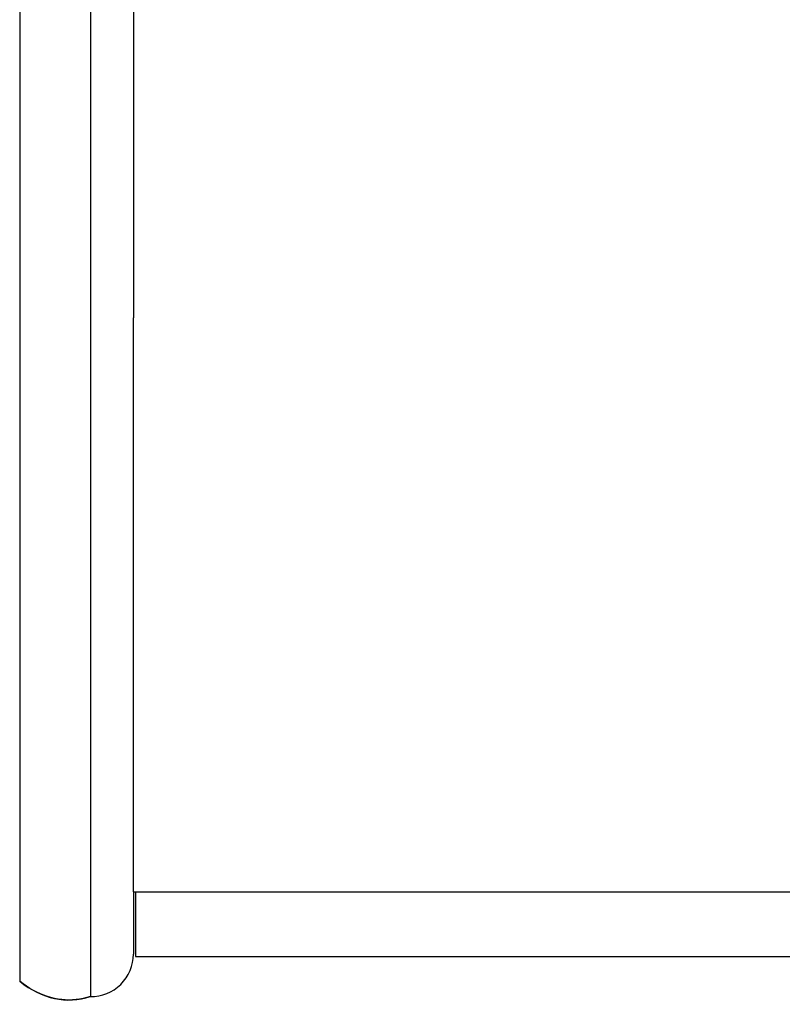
# Model space of a CAD drawing. Header units: inches. Extents: x 0 to 35.6, y 0 to 23.
# Tile 28 of 56: x 19.348 to 20.055, y 2.585 to 3.499. Entities that reach past the tile are written whole.
import ezdxf

# ---------------------------------------------------------------- set-up
doc = ezdxf.new("R2010")
doc.units = ezdxf.units.IN
doc.header["$LTSCALE"] = 1.957805
doc.header["$MEASUREMENT"] = 0
doc.layers.get('0').update_dxf_attribs({"linetype": 'CONTINUOUS'})

msp = doc.modelspace()

# ---------------------------------------------------------------- linework, layer by layer
at = {"color": 7, "linetype": 'Continuous'}
for p, q in [((19.41308, 11.16652), (19.41308, 2.59226)), ((19.3475, 11.1524), (19.3475, 2.60637)), ((19.45302, 10.53666), (19.45302, 3.22212)), ((19.45302, 2.68939), (19.45302, 2.63154)), ((19.45502, 2.68939), (19.45502, 2.62939))]:
    msp.add_line(p, q, dxfattribs=at)
at = {"color": 3, "linetype": 'Continuous'}
for p, q in [((19.45302, 2.68939), (19.45302, 3.22212)), ((19.45302, 2.68939), (23.34102, 2.68939)), ((19.45502, 2.62939), (23.34102, 2.62939))]:
    msp.add_line(p, q, dxfattribs=at)
at = {"color": 7, "linetype": 'Continuous'}
msp.add_lwpolyline([(19.41308, 2.59226), (19.40978, 2.59127), (19.40647, 2.59046), (19.40315, 2.58983), (19.39983, 2.58938), (19.39649, 2.5891), (19.39316, 2.58901), (19.38983, 2.5891), (19.38649, 2.58936), (19.38317, 2.58981), (19.37985, 2.59043), (19.37654, 2.59124), (19.37324, 2.59222), (19.36995, 2.59338), (19.36668, 2.59471), (19.36342, 2.59622), (19.36019, 2.59791), (19.35698, 2.59977), (19.35379, 2.6018), (19.35063, 2.604), (19.3475, 2.60637)], dxfattribs=at)
msp.add_arc((19.41374, 2.63154), 0.03929, 269.04738, 360, dxfattribs=at)
msp.add_ellipse((19.3931, 2.85401), major_axis=(0, 0.265), ratio=0.483307, start_param=-3.505592, end_param=-2.984935, dxfattribs=at)

doc.saveas('drawing.dxf')
